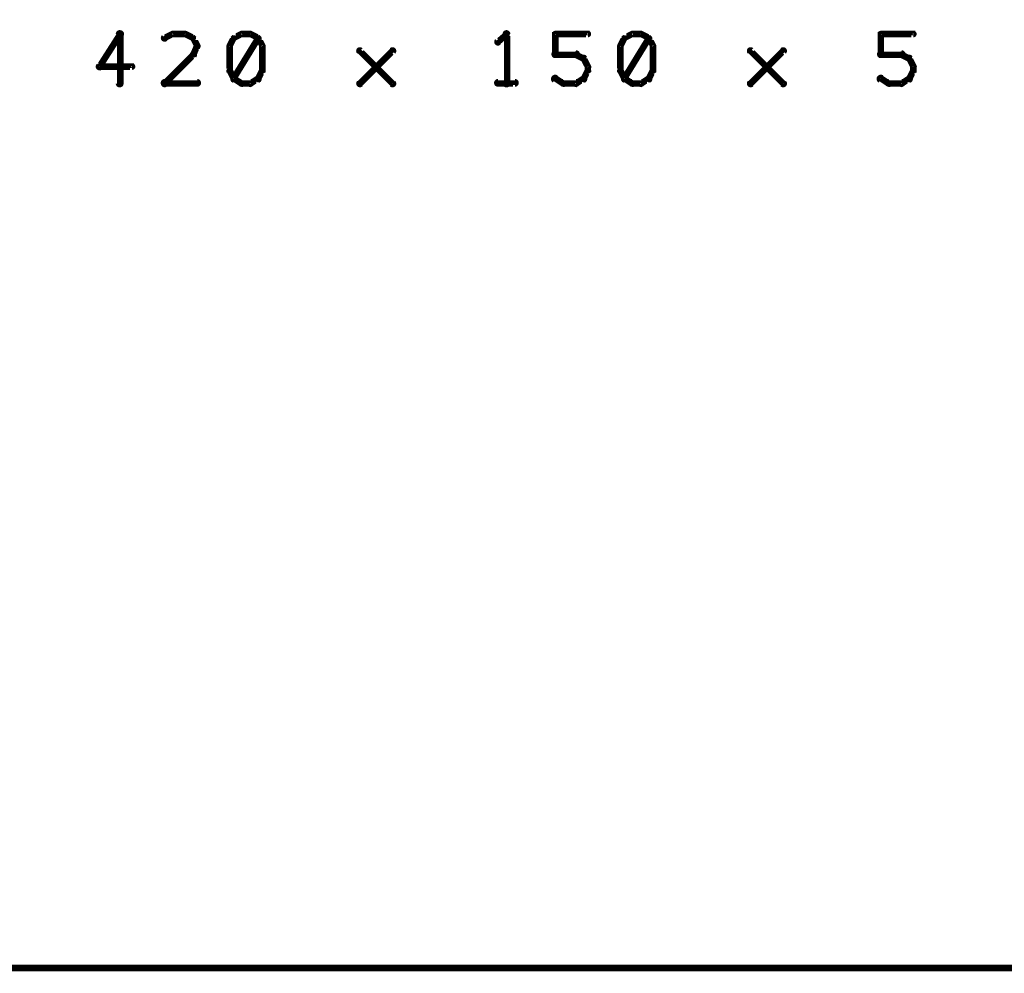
# Model space of a CAD drawing. Extents: x 178 to 725, y 26 to 878.
# Tile 76 of 93: x 404 to 480, y 717 to 790. Entities that reach past the tile are written whole.
import ezdxf

# ---------------------------------------------------------------- set-up
doc = ezdxf.new("R2010")
doc.units = 0
doc.layers.add('DRAWING', color=4, linetype='CONTINUOUS')

msp = doc.modelspace()

# ---------------------------------------------------------------- linework, layer by layer
at = {"layer": 'DRAWING', "color": 2}
for points in [[(662.5, 867, 0.5, 0.5, 0), (242.6, 867, 0, 0, 0), (242.6, 867, 0.3, 0.3, 0), (242.6, 866.9, 0.3, 0.3, -1), (242.6, 867.1, 0, 0, 0), (242.4, 867, 0.3, 0.3, -1), (242.7, 867, 0, 0, 0), (242.6, 867, 0, 0, 0), (242.6, 867, 0.5, 0.5, 0), (242.6, 717, 0.5, 0.5, 0), (242.6, 717, 0, 0, 0), (242.6, 717, 0.3, 0.3, 0), (242.7, 717, 0.3, 0.3, -1), (242.4, 717, 0, 0, 0), (242.6, 716.9, 0.3, 0.3, -1), (242.6, 717.1, 0, 0, 0), (242.6, 717, 0, 0, 0), (242.6, 717, 0.5, 0.5, 0), (662.5, 717, 0, 0, 0)], [(412.2, 788.6, 0.3, 0.3, 1), (412, 788.8, 0, 0, 0), (412.1, 788.7, 0, 0, 0), (412.1, 788.7, 0.5, 0.5, 0), (410.5, 786.2, 0.5, 0.5, 0), (410.5, 786.2, 0, 0, 0), (410.5, 786.2, 0.3, 0.3, 0), (410.4, 786.3, 0.3, 0.3, 1), (410.6, 786.1, 0, 0, 0)], [(411.9, 784.9, 0.3, 0.3, 1), (412.2, 784.9, 0, 0, 0), (412.1, 784.9, 0, 0, 0), (412.1, 784.9, 0.5, 0.5, 0), (412.1, 788.7, 0.5, 0.5, 0), (412.1, 788.7, 0, 0, 0), (412.1, 788.7, 0.3, 0.3, 0), (412.2, 788.7, 0.3, 0.3, 1), (411.9, 788.7, 0, 0, 0)], [(416.2, 788.6, 0.3, 0.3, 1), (416.1, 788.8, 0, 0, 0), (416.1, 788.7, 0, 0, 0), (416.1, 788.7, 0.5, 0.5, 0), (415.5, 788.4, 0.5, 0.5, 0), (415.5, 788.4, 0, 0, 0), (415.5, 788.4, 0.3, 0.3, 0), (415.4, 788.5, 0.3, 0.3, 1), (415.6, 788.3, 0, 0, 0)], [(417.1, 788.6, 0.3, 0.3, 1), (417.1, 788.8, 0, 0, 0), (417.1, 788.7, 0, 0, 0), (417.1, 788.7, 0.5, 0.5, 0), (416.1, 788.7, 0.5, 0.5, 0), (416.1, 788.7, 0, 0, 0), (416.1, 788.7, 0.3, 0.3, 0), (416.1, 788.8, 0.3, 0.3, 1), (416.1, 788.6, 0, 0, 0)], [(417.6, 788.3, 0.3, 0.3, 1), (417.7, 788.5, 0, 0, 0), (417.7, 788.4, 0, 0, 0), (417.7, 788.4, 0.5, 0.5, 0), (417.1, 788.7, 0.5, 0.5, 0), (417.1, 788.7, 0, 0, 0), (417.1, 788.7, 0.3, 0.3, 0), (417.1, 788.8, 0.3, 0.3, 1), (417, 788.6, 0, 0, 0)], [(417.9, 787.7, 0.3, 0.3, 1), (418.1, 787.8, 0, 0, 0), (418, 787.8, 0, 0, 0), (418, 787.8, 0.5, 0.5, 0), (417.7, 788.4, 0.5, 0.5, 0), (417.7, 788.4, 0, 0, 0), (417.7, 788.4, 0.3, 0.3, 0), (417.8, 788.4, 0.3, 0.3, 1), (417.6, 788.3, 0, 0, 0)], [(420.9, 788.3, 0.3, 0.3, 1), (420.7, 788.4, 0, 0, 0), (420.8, 788.4, 0, 0, 0), (420.8, 788.4, 0.5, 0.5, 0), (420.5, 787.8, 0.5, 0.5, 0), (420.5, 787.8, 0, 0, 0), (420.5, 787.8, 0.3, 0.3, 0), (420.4, 787.8, 0.3, 0.3, 1), (420.6, 787.7, 0, 0, 0)], [(420.7, 785.3, 0.3, 0.3, 1), (420.9, 785.2, 0, 0, 0), (420.8, 785.3, 0, 0, 0), (420.8, 785.3, 0.5, 0.5, 0), (422.7, 788.4, 0.5, 0.5, 0), (422.7, 788.4, 0, 0, 0), (422.7, 788.4, 0.3, 0.3, 0), (422.8, 788.3, 0.3, 0.3, 1), (422.6, 788.4, 0, 0, 0)], [(421.5, 788.6, 0.3, 0.3, 1), (421.4, 788.8, 0, 0, 0), (421.4, 788.7, 0, 0, 0), (421.4, 788.7, 0.5, 0.5, 0), (420.8, 788.4, 0.5, 0.5, 0), (420.8, 788.4, 0, 0, 0), (420.8, 788.4, 0.3, 0.3, 0), (420.8, 788.5, 0.3, 0.3, 1), (420.9, 788.3, 0, 0, 0)], [(422.1, 788.6, 0.3, 0.3, 1), (422.1, 788.8, 0, 0, 0), (422.1, 788.7, 0, 0, 0), (422.1, 788.7, 0.5, 0.5, 0), (421.4, 788.7, 0.5, 0.5, 0), (421.4, 788.7, 0, 0, 0), (421.4, 788.7, 0.3, 0.3, 0), (421.4, 788.8, 0.3, 0.3, 1), (421.4, 788.6, 0, 0, 0)], [(422.6, 788.3, 0.3, 0.3, 1), (422.7, 788.5, 0, 0, 0), (422.7, 788.4, 0, 0, 0), (422.7, 788.4, 0.5, 0.5, 0), (422.1, 788.7, 0.5, 0.5, 0), (422.1, 788.7, 0, 0, 0), (422.1, 788.7, 0.3, 0.3, 0), (422.1, 788.8, 0.3, 0.3, 1), (422, 788.6, 0, 0, 0)], [(422.9, 787.7, 0.3, 0.3, 1), (423.1, 787.8, 0, 0, 0), (423, 787.8, 0, 0, 0), (423, 787.8, 0.5, 0.5, 0), (422.7, 788.4, 0.5, 0.5, 0), (422.7, 788.4, 0, 0, 0), (422.7, 788.4, 0.3, 0.3, 0), (422.8, 788.4, 0.3, 0.3, 1), (422.6, 788.3, 0, 0, 0)], [(441.8, 788.6, 0.3, 0.3, 1), (441.7, 788.8, 0, 0, 0), (441.8, 788.7, 0, 0, 0), (441.8, 788.7, 0.5, 0.5, 0), (441.1, 788.1, 0.5, 0.5, 0), (441.1, 788.1, 0, 0, 0), (441.1, 788.1, 0.3, 0.3, 0), (441, 788.2, 0.3, 0.3, 1), (441.2, 788, 0, 0, 0)], [(441.6, 784.9, 0.3, 0.3, 1), (441.9, 784.9, 0, 0, 0), (441.8, 784.9, 0, 0, 0), (441.8, 784.9, 0.5, 0.5, 0), (441.8, 788.7, 0.5, 0.5, 0), (441.8, 788.7, 0, 0, 0), (441.8, 788.7, 0.3, 0.3, 0), (441.9, 788.7, 0.3, 0.3, 1), (441.6, 788.7, 0, 0, 0)], [(445.4, 787.1, 0.3, 0.3, 1), (445.6, 787.1, 0, 0, 0), (445.5, 787.1, 0, 0, 0), (445.5, 787.1, 0.5, 0.5, 0), (445.5, 788.7, 0.5, 0.5, 0), (445.5, 788.7, 0, 0, 0), (445.5, 788.7, 0.3, 0.3, 0), (445.6, 788.7, 0.3, 0.3, 1), (445.4, 788.7, 0, 0, 0)], [(445.5, 788.8, 0.3, 0.3, 1), (445.5, 788.6, 0, 0, 0), (445.5, 788.7, 0, 0, 0), (445.5, 788.7, 0.5, 0.5, 0), (448, 788.7, 0.5, 0.5, 0), (448, 788.7, 0, 0, 0), (448, 788.7, 0.3, 0.3, 0), (448, 788.6, 0.3, 0.3, 1), (448, 788.8, 0, 0, 0)], [(450.9, 788.3, 0.3, 0.3, 1), (450.7, 788.4, 0, 0, 0), (450.8, 788.4, 0, 0, 0), (450.8, 788.4, 0.5, 0.5, 0), (450.5, 787.8, 0.5, 0.5, 0), (450.5, 787.8, 0, 0, 0), (450.5, 787.8, 0.3, 0.3, 0), (450.4, 787.8, 0.3, 0.3, 1), (450.6, 787.7, 0, 0, 0)], [(450.7, 785.3, 0.3, 0.3, 1), (450.9, 785.2, 0, 0, 0), (450.8, 785.3, 0, 0, 0), (450.8, 785.3, 0.5, 0.5, 0), (452.7, 788.4, 0.5, 0.5, 0), (452.7, 788.4, 0, 0, 0), (452.7, 788.4, 0.3, 0.3, 0), (452.8, 788.3, 0.3, 0.3, 1), (452.6, 788.4, 0, 0, 0)], [(451.5, 788.6, 0.3, 0.3, 1), (451.4, 788.8, 0, 0, 0), (451.4, 788.7, 0, 0, 0), (451.4, 788.7, 0.5, 0.5, 0), (450.8, 788.4, 0.5, 0.5, 0), (450.8, 788.4, 0, 0, 0), (450.8, 788.4, 0.3, 0.3, 0), (450.8, 788.5, 0.3, 0.3, 1), (450.9, 788.3, 0, 0, 0)], [(452.1, 788.6, 0.3, 0.3, 1), (452.1, 788.8, 0, 0, 0), (452.1, 788.7, 0, 0, 0), (452.1, 788.7, 0.5, 0.5, 0), (451.4, 788.7, 0.5, 0.5, 0), (451.4, 788.7, 0, 0, 0), (451.4, 788.7, 0.3, 0.3, 0), (451.4, 788.8, 0.3, 0.3, 1), (451.4, 788.6, 0, 0, 0)], [(452.6, 788.3, 0.3, 0.3, 1), (452.7, 788.5, 0, 0, 0), (452.7, 788.4, 0, 0, 0), (452.7, 788.4, 0.5, 0.5, 0), (452.1, 788.7, 0.5, 0.5, 0), (452.1, 788.7, 0, 0, 0), (452.1, 788.7, 0.3, 0.3, 0), (452.1, 788.8, 0.3, 0.3, 1), (452, 788.6, 0, 0, 0)], [(452.9, 787.7, 0.3, 0.3, 1), (453.1, 787.8, 0, 0, 0), (453, 787.8, 0, 0, 0), (453, 787.8, 0.5, 0.5, 0), (452.7, 788.4, 0.5, 0.5, 0), (452.7, 788.4, 0, 0, 0), (452.7, 788.4, 0.3, 0.3, 0), (452.8, 788.4, 0.3, 0.3, 1), (452.6, 788.3, 0, 0, 0)], [(470.4, 787.1, 0.3, 0.3, 1), (470.6, 787.1, 0, 0, 0), (470.5, 787.1, 0, 0, 0), (470.5, 787.1, 0.5, 0.5, 0), (470.5, 788.7, 0.5, 0.5, 0), (470.5, 788.7, 0, 0, 0), (470.5, 788.7, 0.3, 0.3, 0), (470.6, 788.7, 0.3, 0.3, 1), (470.4, 788.7, 0, 0, 0)], [(470.5, 788.8, 0.3, 0.3, 1), (470.5, 788.6, 0, 0, 0), (470.5, 788.7, 0, 0, 0), (470.5, 788.7, 0.5, 0.5, 0), (473, 788.7, 0.5, 0.5, 0), (473, 788.7, 0, 0, 0), (473, 788.7, 0.3, 0.3, 0), (473, 788.6, 0.3, 0.3, 1), (473, 788.8, 0, 0, 0)], [(417.6, 787.2, 0.3, 0.3, 1), (417.8, 787.1, 0, 0, 0), (417.7, 787.1, 0, 0, 0), (417.7, 787.1, 0.5, 0.5, 0), (418, 787.8, 0.5, 0.5, 0), (418, 787.8, 0, 0, 0), (418, 787.8, 0.3, 0.3, 0), (418.1, 787.7, 0.3, 0.3, 1), (417.9, 787.8, 0, 0, 0)], [(420.6, 787.8, 0.3, 0.3, 1), (420.4, 787.8, 0, 0, 0), (420.5, 787.8, 0, 0, 0), (420.5, 787.8, 0.5, 0.5, 0), (420.5, 785.9, 0.5, 0.5, 0), (420.5, 785.9, 0, 0, 0), (420.5, 785.9, 0.3, 0.3, 0), (420.4, 785.9, 0.3, 0.3, 1), (420.6, 785.9, 0, 0, 0)], [(422.9, 785.9, 0.3, 0.3, 1), (423.1, 785.9, 0, 0, 0), (423, 785.9, 0, 0, 0), (423, 785.9, 0.5, 0.5, 0), (423, 787.8, 0.5, 0.5, 0), (423, 787.8, 0, 0, 0), (423, 787.8, 0.3, 0.3, 0), (423.1, 787.8, 0.3, 0.3, 1), (422.9, 787.8, 0, 0, 0)], [(450.6, 787.8, 0.3, 0.3, 1), (450.4, 787.8, 0, 0, 0), (450.5, 787.8, 0, 0, 0), (450.5, 787.8, 0.5, 0.5, 0), (450.5, 785.9, 0.5, 0.5, 0), (450.5, 785.9, 0, 0, 0), (450.5, 785.9, 0.3, 0.3, 0), (450.4, 785.9, 0.3, 0.3, 1), (450.6, 785.9, 0, 0, 0)], [(452.9, 785.9, 0.3, 0.3, 1), (453.1, 785.9, 0, 0, 0), (453, 785.9, 0, 0, 0), (453, 785.9, 0.5, 0.5, 0), (453, 787.8, 0.5, 0.5, 0), (453, 787.8, 0, 0, 0), (453, 787.8, 0.3, 0.3, 0), (453.1, 787.8, 0.3, 0.3, 1), (452.9, 787.8, 0, 0, 0)], [(415.4, 785, 0.3, 0.3, 1), (415.6, 784.8, 0, 0, 0), (415.5, 784.9, 0, 0, 0), (415.5, 784.9, 0.5, 0.5, 0), (417.7, 787.1, 0.5, 0.5, 0), (417.7, 787.1, 0, 0, 0), (417.7, 787.1, 0.3, 0.3, 0), (417.8, 787, 0.3, 0.3, 1), (417.6, 787.2, 0, 0, 0)], [(430.4, 785, 0.3, 0.3, 1), (430.6, 784.8, 0, 0, 0), (430.5, 784.9, 0, 0, 0), (430.5, 784.9, 0.5, 0.5, 0), (433, 787.4, 0.5, 0.5, 0), (433, 787.4, 0, 0, 0), (433, 787.4, 0.3, 0.3, 0), (433.1, 787.3, 0.3, 0.3, 1), (432.9, 787.5, 0, 0, 0)], [(432.9, 784.8, 0.3, 0.3, 1), (433.1, 785, 0, 0, 0), (433, 784.9, 0, 0, 0), (433, 784.9, 0.5, 0.5, 0), (430.5, 787.4, 0.5, 0.5, 0), (430.5, 787.4, 0, 0, 0), (430.5, 787.4, 0.3, 0.3, 0), (430.6, 787.5, 0.3, 0.3, 1), (430.4, 787.3, 0, 0, 0)], [(447.1, 787, 0.3, 0.3, 1), (447.1, 787.3, 0, 0, 0), (447.1, 787.1, 0, 0, 0), (447.1, 787.1, 0.5, 0.5, 0), (445.5, 787.1, 0.5, 0.5, 0), (445.5, 787.1, 0, 0, 0), (445.5, 787.1, 0.3, 0.3, 0), (445.5, 787.3, 0.3, 0.3, 1), (445.5, 787, 0, 0, 0)], [(447.6, 786.7, 0.3, 0.3, 1), (447.7, 786.9, 0, 0, 0), (447.7, 786.8, 0, 0, 0), (447.7, 786.8, 0.5, 0.5, 0), (447.1, 787.1, 0.5, 0.5, 0), (447.1, 787.1, 0, 0, 0), (447.1, 787.1, 0.3, 0.3, 0), (447.1, 787.2, 0.3, 0.3, 1), (447, 787, 0, 0, 0)], [(447.9, 786.1, 0.3, 0.3, 1), (448.1, 786.2, 0, 0, 0), (448, 786.2, 0, 0, 0), (448, 786.2, 0.5, 0.5, 0), (447.7, 786.8, 0.5, 0.5, 0), (447.7, 786.8, 0, 0, 0), (447.7, 786.8, 0.3, 0.3, 0), (447.8, 786.9, 0.3, 0.3, 1), (447.6, 786.8, 0, 0, 0)], [(460.4, 785, 0.3, 0.3, 1), (460.6, 784.8, 0, 0, 0), (460.5, 784.9, 0, 0, 0), (460.5, 784.9, 0.5, 0.5, 0), (463, 787.4, 0.5, 0.5, 0), (463, 787.4, 0, 0, 0), (463, 787.4, 0.3, 0.3, 0), (463.1, 787.3, 0.3, 0.3, 1), (462.9, 787.5, 0, 0, 0)], [(462.9, 784.8, 0.3, 0.3, 1), (463.1, 785, 0, 0, 0), (463, 784.9, 0, 0, 0), (463, 784.9, 0.5, 0.5, 0), (460.5, 787.4, 0.5, 0.5, 0), (460.5, 787.4, 0, 0, 0), (460.5, 787.4, 0.3, 0.3, 0), (460.6, 787.5, 0.3, 0.3, 1), (460.4, 787.3, 0, 0, 0)], [(472.1, 787, 0.3, 0.3, 1), (472.1, 787.3, 0, 0, 0), (472.1, 787.1, 0, 0, 0), (472.1, 787.1, 0.5, 0.5, 0), (470.5, 787.1, 0.5, 0.5, 0), (470.5, 787.1, 0, 0, 0), (470.5, 787.1, 0.3, 0.3, 0), (470.5, 787.3, 0.3, 0.3, 1), (470.5, 787, 0, 0, 0)], [(472.6, 786.7, 0.3, 0.3, 1), (472.7, 786.9, 0, 0, 0), (472.7, 786.8, 0, 0, 0), (472.7, 786.8, 0.5, 0.5, 0), (472.1, 787.1, 0.5, 0.5, 0), (472.1, 787.1, 0, 0, 0), (472.1, 787.1, 0.3, 0.3, 0), (472.1, 787.2, 0.3, 0.3, 1), (472, 787, 0, 0, 0)], [(472.9, 786.1, 0.3, 0.3, 1), (473.1, 786.2, 0, 0, 0), (473, 786.2, 0, 0, 0), (473, 786.2, 0.5, 0.5, 0), (472.7, 786.8, 0.5, 0.5, 0), (472.7, 786.8, 0, 0, 0), (472.7, 786.8, 0.3, 0.3, 0), (472.8, 786.9, 0.3, 0.3, 1), (472.6, 786.8, 0, 0, 0)], [(410.5, 786.3, 0.3, 0.3, 1), (410.5, 786.1, 0, 0, 0), (410.5, 786.2, 0, 0, 0), (410.5, 786.2, 0.5, 0.5, 0), (413, 786.2, 0.5, 0.5, 0), (413, 786.2, 0, 0, 0), (413, 786.2, 0.3, 0.3, 0), (413, 786.1, 0.3, 0.3, 1), (413, 786.3, 0, 0, 0)], [(447.9, 785.9, 0.3, 0.3, 1), (448.1, 785.9, 0, 0, 0), (448, 785.9, 0, 0, 0), (448, 785.9, 0.5, 0.5, 0), (448, 786.2, 0.5, 0.5, 0), (448, 786.2, 0, 0, 0), (448, 786.2, 0.3, 0.3, 0), (448.1, 786.2, 0.3, 0.3, 1), (447.9, 786.2, 0, 0, 0)], [(472.9, 785.9, 0.3, 0.3, 1), (473.1, 785.9, 0, 0, 0), (473, 785.9, 0, 0, 0), (473, 785.9, 0.5, 0.5, 0), (473, 786.2, 0.5, 0.5, 0), (473, 786.2, 0, 0, 0), (473, 786.2, 0.3, 0.3, 0), (473.1, 786.2, 0.3, 0.3, 1), (472.9, 786.2, 0, 0, 0)], [(420.6, 785.9, 0.3, 0.3, 1), (420.4, 785.8, 0, 0, 0), (420.5, 785.9, 0, 0, 0), (420.5, 785.9, 0.5, 0.5, 0), (420.8, 785.3, 0.5, 0.5, 0), (420.8, 785.3, 0, 0, 0), (420.8, 785.3, 0.3, 0.3, 0), (420.7, 785.2, 0.3, 0.3, 1), (420.9, 785.3, 0, 0, 0)], [(420.9, 785.4, 0.3, 0.3, 1), (420.8, 785.1, 0, 0, 0), (420.8, 785.3, 0, 0, 0), (420.8, 785.3, 0.5, 0.5, 0), (421.4, 784.9, 0.5, 0.5, 0), (421.4, 784.9, 0, 0, 0), (421.4, 784.9, 0.3, 0.3, 0), (421.4, 784.8, 0.3, 0.3, 1), (421.5, 785, 0, 0, 0)], [(422, 785, 0.3, 0.3, 1), (422.1, 784.8, 0, 0, 0), (422.1, 784.9, 0, 0, 0), (422.1, 784.9, 0.5, 0.5, 0), (422.7, 785.3, 0.5, 0.5, 0), (422.7, 785.3, 0, 0, 0), (422.7, 785.3, 0.3, 0.3, 0), (422.7, 785.1, 0.3, 0.3, 1), (422.6, 785.4, 0, 0, 0)], [(422.6, 785.3, 0.3, 0.3, 1), (422.8, 785.2, 0, 0, 0), (422.7, 785.3, 0, 0, 0), (422.7, 785.3, 0.5, 0.5, 0), (423, 785.9, 0.5, 0.5, 0), (423, 785.9, 0, 0, 0), (423, 785.9, 0.3, 0.3, 0), (423.1, 785.8, 0.3, 0.3, 1), (422.9, 785.9, 0, 0, 0)], [(445.6, 785.4, 0.3, 0.3, 1), (445.4, 785.1, 0, 0, 0), (445.5, 785.3, 0, 0, 0), (445.5, 785.3, 0.5, 0.5, 0), (446.1, 784.9, 0.5, 0.5, 0), (446.1, 784.9, 0, 0, 0), (446.1, 784.9, 0.3, 0.3, 0), (446.1, 784.8, 0.3, 0.3, 1), (446.2, 785, 0, 0, 0)], [(447, 785, 0.3, 0.3, 1), (447.1, 784.8, 0, 0, 0), (447.1, 784.9, 0, 0, 0), (447.1, 784.9, 0.5, 0.5, 0), (447.7, 785.3, 0.5, 0.5, 0), (447.7, 785.3, 0, 0, 0), (447.7, 785.3, 0.3, 0.3, 0), (447.7, 785.1, 0.3, 0.3, 1), (447.6, 785.4, 0, 0, 0)], [(447.6, 785.3, 0.3, 0.3, 1), (447.8, 785.2, 0, 0, 0), (447.7, 785.3, 0, 0, 0), (447.7, 785.3, 0.5, 0.5, 0), (448, 785.9, 0.5, 0.5, 0), (448, 785.9, 0, 0, 0), (448, 785.9, 0.3, 0.3, 0), (448.1, 785.8, 0.3, 0.3, 1), (447.9, 785.9, 0, 0, 0)], [(450.6, 785.9, 0.3, 0.3, 1), (450.4, 785.8, 0, 0, 0), (450.5, 785.9, 0, 0, 0), (450.5, 785.9, 0.5, 0.5, 0), (450.8, 785.3, 0.5, 0.5, 0), (450.8, 785.3, 0, 0, 0), (450.8, 785.3, 0.3, 0.3, 0), (450.7, 785.2, 0.3, 0.3, 1), (450.9, 785.3, 0, 0, 0)], [(450.9, 785.4, 0.3, 0.3, 1), (450.8, 785.1, 0, 0, 0), (450.8, 785.3, 0, 0, 0), (450.8, 785.3, 0.5, 0.5, 0), (451.4, 784.9, 0.5, 0.5, 0), (451.4, 784.9, 0, 0, 0), (451.4, 784.9, 0.3, 0.3, 0), (451.4, 784.8, 0.3, 0.3, 1), (451.5, 785, 0, 0, 0)], [(452, 785, 0.3, 0.3, 1), (452.1, 784.8, 0, 0, 0), (452.1, 784.9, 0, 0, 0), (452.1, 784.9, 0.5, 0.5, 0), (452.7, 785.3, 0.5, 0.5, 0), (452.7, 785.3, 0, 0, 0), (452.7, 785.3, 0.3, 0.3, 0), (452.7, 785.1, 0.3, 0.3, 1), (452.6, 785.4, 0, 0, 0)], [(452.6, 785.3, 0.3, 0.3, 1), (452.8, 785.2, 0, 0, 0), (452.7, 785.3, 0, 0, 0), (452.7, 785.3, 0.5, 0.5, 0), (453, 785.9, 0.5, 0.5, 0), (453, 785.9, 0, 0, 0), (453, 785.9, 0.3, 0.3, 0), (453.1, 785.8, 0.3, 0.3, 1), (452.9, 785.9, 0, 0, 0)], [(470.6, 785.4, 0.3, 0.3, 1), (470.4, 785.1, 0, 0, 0), (470.5, 785.3, 0, 0, 0), (470.5, 785.3, 0.5, 0.5, 0), (471.1, 784.9, 0.5, 0.5, 0), (471.1, 784.9, 0, 0, 0), (471.1, 784.9, 0.3, 0.3, 0), (471.1, 784.8, 0.3, 0.3, 1), (471.2, 785, 0, 0, 0)], [(472, 785, 0.3, 0.3, 1), (472.1, 784.8, 0, 0, 0), (472.1, 784.9, 0, 0, 0), (472.1, 784.9, 0.5, 0.5, 0), (472.7, 785.3, 0.5, 0.5, 0), (472.7, 785.3, 0, 0, 0), (472.7, 785.3, 0.3, 0.3, 0), (472.7, 785.1, 0.3, 0.3, 1), (472.6, 785.4, 0, 0, 0)], [(472.6, 785.3, 0.3, 0.3, 1), (472.8, 785.2, 0, 0, 0), (472.7, 785.3, 0, 0, 0), (472.7, 785.3, 0.5, 0.5, 0), (473, 785.9, 0.5, 0.5, 0), (473, 785.9, 0, 0, 0), (473, 785.9, 0.3, 0.3, 0), (473.1, 785.8, 0.3, 0.3, 1), (472.9, 785.9, 0, 0, 0)], [(418, 784.8, 0.3, 0.3, 1), (418, 785.1, 0, 0, 0), (418, 784.9, 0, 0, 0), (418, 784.9, 0.5, 0.5, 0), (415.5, 784.9, 0.5, 0.5, 0), (415.5, 784.9, 0, 0, 0), (415.5, 784.9, 0.3, 0.3, 0), (415.5, 785.1, 0.3, 0.3, 1), (415.5, 784.8, 0, 0, 0)], [(421.4, 785.1, 0.3, 0.3, 1), (421.4, 784.8, 0, 0, 0), (421.4, 784.9, 0, 0, 0), (421.4, 784.9, 0.5, 0.5, 0), (422.1, 784.9, 0.5, 0.5, 0), (422.1, 784.9, 0, 0, 0), (422.1, 784.9, 0.3, 0.3, 0), (422.1, 784.8, 0.3, 0.3, 1), (422.1, 785.1, 0, 0, 0)], [(441.1, 785.1, 0.3, 0.3, 1), (441.1, 784.8, 0, 0, 0), (441.1, 784.9, 0, 0, 0), (441.1, 784.9, 0.5, 0.5, 0), (442.4, 784.9, 0.5, 0.5, 0), (442.4, 784.9, 0, 0, 0), (442.4, 784.9, 0.3, 0.3, 0), (442.4, 784.8, 0.3, 0.3, 1), (442.4, 785.1, 0, 0, 0)], [(446.1, 785.1, 0.3, 0.3, 1), (446.1, 784.8, 0, 0, 0), (446.1, 784.9, 0, 0, 0), (446.1, 784.9, 0.5, 0.5, 0), (447.1, 784.9, 0.5, 0.5, 0), (447.1, 784.9, 0, 0, 0), (447.1, 784.9, 0.3, 0.3, 0), (447.1, 784.8, 0.3, 0.3, 1), (447.1, 785.1, 0, 0, 0)], [(451.4, 785.1, 0.3, 0.3, 1), (451.4, 784.8, 0, 0, 0), (451.4, 784.9, 0, 0, 0), (451.4, 784.9, 0.5, 0.5, 0), (452.1, 784.9, 0.5, 0.5, 0), (452.1, 784.9, 0, 0, 0), (452.1, 784.9, 0.3, 0.3, 0), (452.1, 784.8, 0.3, 0.3, 1), (452.1, 785.1, 0, 0, 0)], [(471.1, 785.1, 0.3, 0.3, 1), (471.1, 784.8, 0, 0, 0), (471.1, 784.9, 0, 0, 0), (471.1, 784.9, 0.5, 0.5, 0), (472.1, 784.9, 0.5, 0.5, 0), (472.1, 784.9, 0, 0, 0), (472.1, 784.9, 0.3, 0.3, 0), (472.1, 784.8, 0.3, 0.3, 1), (472.1, 785.1, 0, 0, 0)]]:
    msp.add_lwpolyline(points, format="xyseb", dxfattribs=at)

doc.saveas('drawing.dxf')
